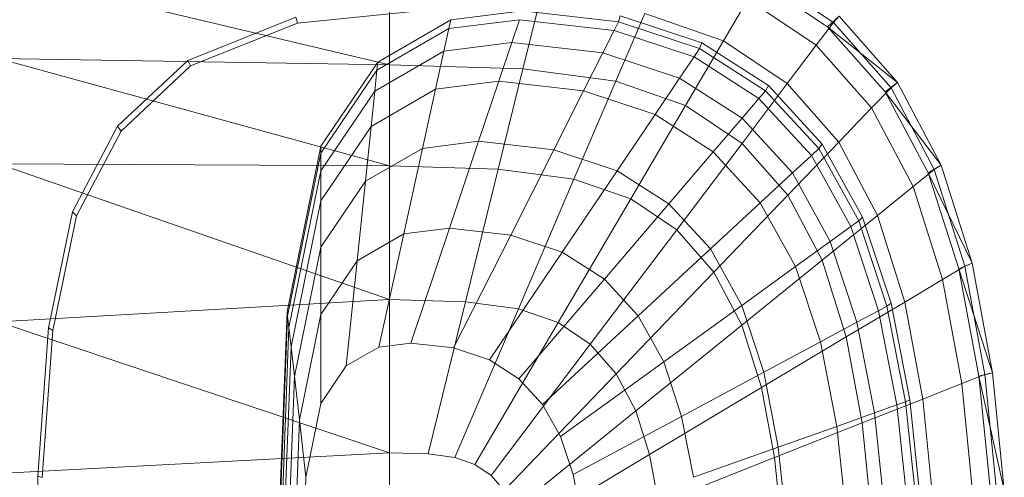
# Model space of a CAD drawing. Header units: metres. Extents: x 391.1 to 427.5, y 12.7 to 28.4.
# Tile 32 of 139: x 404.474 to 404.732, y 26.575 to 26.695. Entities that reach past the tile are written whole.
import ezdxf

# ---------------------------------------------------------------- set-up
doc = ezdxf.new("R2010")
doc.units = ezdxf.units.M
doc.layers.add('02_MOBILIARIO', color=7, linetype='Continuous', lineweight=18)
doc.layers.add('A-DETL-____-MBND', color=7, linetype='Continuous', lineweight=18)

# ---------------------------------------------------------------- blocks, each defined once
blk = doc.blocks.new('Family - Rentamans P1-154566-04_TEL_P1')
at = {"layer": 'A-DETL-____-MBND', "color": 253, "true_color": 0xaaaaaa}
for p, q in [((0, 0.35008), (0.10273, 0.32574)), ((0.21918, 0.33686), (0.2005, 0.34941)), ((0.21762, 0.33569), (0.19894, 0.34814)), ((0.10273, 0.34405), (0.10273, 0.32574)), ((0.1422, 0.34287), (0.13772, 0.3247)), ((0.1903, 0.33203), (0.19671, 0.34296)), ((0.21467, 0.33089), (0.19671, 0.34296)), ((0.07861, 0.33669), (0.11566, 0.34041)), ((0.11875, 0.33749), (0.13755, 0.33987)), ((0.13755, 0.33987), (0.1628, 0.33702)), ((0.16971, 0.33917), (0.1621, 0.32141)), ((0.1628, 0.33702), (0.16318, 0.33856)), ((0.16318, 0.33856), (0.18466, 0.33146)), ((0.1903, 0.33203), (0.16971, 0.33917)), ((0.21762, 0.33569), (0.22069, 0.33849)), ((0.21918, 0.33686), (0.22069, 0.33849)), ((0.23596, 0.32112), (0.22069, 0.33849)), ((0.04977, 0.3269), (0.07816, 0.33823)), ((0.05051, 0.32548), (0.07861, 0.33669)), ((0.07861, 0.33669), (0.07816, 0.33823)), ((0.09963, 0.32643), (0.11875, 0.33749)), ((0.11825, 0.33522), (0.13678, 0.33756)), ((0.11875, 0.33749), (0.11825, 0.33522)), ((0.13476, 0.33156), (0.13678, 0.33756)), ((0.13678, 0.33756), (0.16165, 0.33475)), ((0.16165, 0.33475), (0.1628, 0.33702)), ((0.1628, 0.33702), (0.18406, 0.32998)), ((0.21467, 0.33089), (0.21918, 0.33686)), ((0.23426, 0.31971), (0.21918, 0.33686)), ((0.09941, 0.32432), (0.11825, 0.33522)), ((0.11825, 0.33522), (0.11696, 0.32931)), ((0.15867, 0.32886), (0.16165, 0.33475)), ((0.16165, 0.33475), (0.1826, 0.32782)), ((0.2327, 0.31866), (0.21762, 0.33569)), ((0.23596, 0.32112), (0.21762, 0.33569)), ((0.11696, 0.32931), (0.13476, 0.33156)), ((0.13135, 0.32141), (0.13476, 0.33156)), ((0.13476, 0.33156), (0.15867, 0.32886)), ((0.18036, 0.31508), (0.1903, 0.33203)), ((0.18406, 0.32998), (0.18466, 0.33146)), ((0.18466, 0.33146), (0.20212, 0.32026)), ((0.20704, 0.32079), (0.1903, 0.33203)), ((0.20704, 0.32079), (0.21467, 0.33089)), ((0.22917, 0.3144), (0.21467, 0.33089)), ((0.09884, 0.31884), (0.11696, 0.32931)), ((0.11696, 0.32931), (0.11476, 0.31932)), ((0.15363, 0.3189), (0.15867, 0.32886)), ((0.15867, 0.32886), (0.17881, 0.3222)), ((0.1826, 0.32782), (0.18406, 0.32998)), ((0.18406, 0.32998), (0.20135, 0.31889)), ((0.10273, 0.32574), (0, 0.32734)), ((0, 0.32734), (0.10273, 0.29924)), ((0.03136, 0.30959), (0.04977, 0.3269)), ((0.03228, 0.30834), (0.05051, 0.32548)), ((0.05051, 0.32548), (0.04977, 0.3269)), ((0.08473, 0.30435), (0.09963, 0.32643)), ((0.09941, 0.32432), (0.09963, 0.32643)), ((0.10273, 0.32574), (0.10273, 0.29924)), ((0.13772, 0.3247), (0.10273, 0.32574)), ((0.17881, 0.3222), (0.1826, 0.32782)), ((0.1826, 0.32782), (0.19963, 0.31689)), ((0.08473, 0.30256), (0.09941, 0.32432)), ((0.09941, 0.32432), (0.09884, 0.31884)), ((0.13772, 0.3247), (0.13123, 0.29839)), ((0.1621, 0.32141), (0.13772, 0.3247)), ((0.11476, 0.31932), (0.13135, 0.32141)), ((0.12606, 0.30567), (0.13135, 0.32141)), ((0.13135, 0.32141), (0.15363, 0.3189)), ((0.1621, 0.32141), (0.1511, 0.29571)), ((0.18036, 0.31508), (0.1621, 0.32141)), ((0.1724, 0.31269), (0.17881, 0.3222)), ((0.17881, 0.3222), (0.19518, 0.3117)), ((0.19519, 0.30512), (0.20704, 0.32079)), ((0.22054, 0.30543), (0.20704, 0.32079)), ((0.2327, 0.31866), (0.23596, 0.32112)), ((0.23426, 0.31971), (0.23596, 0.32112)), ((0.24746, 0.29938), (0.23596, 0.32112)), ((0.08473, 0.29792), (0.09884, 0.31884)), ((0.09788, 0.30955), (0.11476, 0.31932)), ((0.09884, 0.31884), (0.09788, 0.30955)), ((0.11476, 0.31932), (0.11135, 0.30381)), ((0.14581, 0.30344), (0.15363, 0.3189)), ((0.15363, 0.3189), (0.1724, 0.31269)), ((0.19963, 0.31689), (0.20135, 0.31889)), ((0.20135, 0.31889), (0.20212, 0.32026)), ((0.20135, 0.31889), (0.2153, 0.30374)), ((0.20212, 0.32026), (0.21621, 0.30495)), ((0.22917, 0.3144), (0.23426, 0.31971)), ((0.24405, 0.29737), (0.2327, 0.31866)), ((0.24746, 0.29938), (0.2327, 0.31866)), ((0.24562, 0.29825), (0.23426, 0.31971)), ((0.19518, 0.3117), (0.19963, 0.31689)), ((0.19963, 0.31689), (0.21338, 0.30196)), ((0.16244, 0.29794), (0.17239, 0.31269)), ((0.18036, 0.31508), (0.16597, 0.29056)), ((0.1724, 0.31269), (0.18765, 0.3029)), ((0.19519, 0.30512), (0.18036, 0.31508)), ((0.22054, 0.30543), (0.22917, 0.3144)), ((0.24008, 0.29377), (0.22917, 0.3144)), ((0.18765, 0.3029), (0.19518, 0.3117)), ((0.19518, 0.3117), (0.20839, 0.29735)), ((0.01958, 0.28716), (0.03136, 0.30959)), ((0.02062, 0.28613), (0.03228, 0.30834)), ((0.03228, 0.30834), (0.03136, 0.30959)), ((0.08473, 0.29006), (0.09788, 0.30955)), ((0.09788, 0.30955), (0.09638, 0.29516)), ((0.11135, 0.30381), (0.12606, 0.30567)), ((0.1184, 0.28289), (0.12606, 0.30567)), ((0.12606, 0.30567), (0.14581, 0.30344)), ((0.17806, 0.28244), (0.19519, 0.30512)), ((0.20717, 0.2915), (0.19519, 0.30512)), ((0.20717, 0.2915), (0.22054, 0.30542)), ((0.2153, 0.30374), (0.21621, 0.30495)), ((0.21621, 0.30495), (0.22681, 0.2858)), ((0.23071, 0.2862), (0.22054, 0.30543)), ((0.07584, 0.26096), (0.08473, 0.30435)), ((0.07598, 0.25981), (0.08473, 0.30256)), ((0.08473, 0.30256), (0.08473, 0.30435)), ((0.08473, 0.29792), (0.08473, 0.30256)), ((0.09638, 0.29516), (0.11135, 0.30381)), ((0.11135, 0.30381), (0.10642, 0.28138)), ((0.13449, 0.28107), (0.14581, 0.30344)), ((0.14581, 0.30344), (0.16244, 0.29794)), ((0.17596, 0.28926), (0.18765, 0.3029)), ((0.18765, 0.3029), (0.19996, 0.28953)), ((0.21338, 0.30196), (0.2153, 0.30374)), ((0.2153, 0.30374), (0.2258, 0.28478)), ((0.10273, 0.29924), (0, 0.29972)), ((0, 0.29972), (0.10273, 0.26415)), ((0.20839, 0.29735), (0.21338, 0.30196)), ((0.21338, 0.30196), (0.22372, 0.28328)), ((0.07631, 0.25683), (0.08473, 0.29792)), ((0.08473, 0.29792), (0.08473, 0.29006)), ((0.10273, 0.29924), (0.10273, 0.26415)), ((0.13123, 0.29839), (0.10273, 0.29924)), ((0.13123, 0.29839), (0.12265, 0.26356)), ((0.1511, 0.29571), (0.13123, 0.29839)), ((0.14804, 0.27659), (0.16244, 0.29794)), ((0.16244, 0.29794), (0.17596, 0.28926)), ((0.19996, 0.28953), (0.20839, 0.29735)), ((0.20839, 0.29735), (0.21834, 0.27939)), ((0.24008, 0.29377), (0.24562, 0.29825)), ((0.24405, 0.29737), (0.24746, 0.29938)), ((0.25202, 0.27221), (0.24405, 0.29737)), ((0.25554, 0.27371), (0.24405, 0.29737)), ((0.24562, 0.29825), (0.24746, 0.29938)), ((0.25359, 0.2729), (0.24562, 0.29825)), ((0.25554, 0.27371), (0.24746, 0.29938)), ((0.08473, 0.27788), (0.09638, 0.29516)), ((0.09638, 0.29516), (0.09423, 0.27433)), ((0.1511, 0.29571), (0.13653, 0.26169)), ((0.1511, 0.29571), (0.16597, 0.29056)), ((0.23071, 0.2862), (0.24008, 0.29377)), ((0.24775, 0.26941), (0.24008, 0.29377)), ((0.07689, 0.25177), (0.08473, 0.29006)), ((0.08473, 0.29006), (0.08473, 0.27788)), ((0.16597, 0.29056), (0.14692, 0.25809)), ((0.16597, 0.29056), (0.17805, 0.28244)), ((0.18688, 0.27741), (0.19996, 0.28953)), ((0.18781, 0.27134), (0.20717, 0.2915)), ((0.19996, 0.28953), (0.20923, 0.2728)), ((0.21618, 0.27446), (0.20717, 0.2915)), ((0.01327, 0.25673), (0.01958, 0.28716)), ((0.02062, 0.28613), (0.01958, 0.28716)), ((0.15906, 0.26952), (0.17596, 0.28926)), ((0.17596, 0.28926), (0.18688, 0.27741)), ((0.01437, 0.25599), (0.02062, 0.28613)), ((0.21618, 0.27446), (0.23071, 0.2862)), ((0.22372, 0.28328), (0.2258, 0.28478)), ((0.2258, 0.28478), (0.22681, 0.2858)), ((0.2258, 0.28478), (0.23317, 0.26239)), ((0.22681, 0.2858), (0.23426, 0.26319)), ((0.23785, 0.2635), (0.23071, 0.2862)), ((0.10642, 0.28138), (0.1184, 0.28289)), ((0.10826, 0.25273), (0.1184, 0.28289)), ((0.1184, 0.28289), (0.13449, 0.28107)), ((0.17805, 0.28244), (0.15537, 0.25241)), ((0.17805, 0.28244), (0.18781, 0.27134)), ((0.21834, 0.27939), (0.22372, 0.28328)), ((0.22372, 0.28328), (0.23099, 0.26122)), ((0.09423, 0.27433), (0.10642, 0.28138)), ((0.10642, 0.28138), (0.09989, 0.25167)), ((0.1195, 0.25146), (0.13449, 0.28107)), ((0.13449, 0.28107), (0.14804, 0.27659)), ((0.20923, 0.2728), (0.21834, 0.27939)), ((0.21834, 0.27939), (0.22533, 0.25818)), ((0.07778, 0.24394), (0.08473, 0.27788)), ((0.08473, 0.27788), (0.08473, 0.26025)), ((0.12897, 0.24833), (0.14804, 0.27659)), ((0.14804, 0.27659), (0.15906, 0.26952)), ((0.16795, 0.25986), (0.18688, 0.27741)), ((0.18688, 0.27741), (0.19509, 0.26258)), ((0.08473, 0.26025), (0.09423, 0.27433)), ((0.09423, 0.27433), (0.09137, 0.24674)), ((0.19515, 0.25746), (0.21618, 0.27446)), ((0.22251, 0.25433), (0.21618, 0.27446)), ((0.18781, 0.27134), (0.16218, 0.24466)), ((0.18781, 0.27134), (0.19515, 0.25746)), ((0.19509, 0.26258), (0.20923, 0.2728)), ((0.20923, 0.2728), (0.21574, 0.25304)), ((0.24775, 0.26941), (0.25359, 0.2729)), ((0.25202, 0.27221), (0.25554, 0.27371)), ((0.2573, 0.24402), (0.25202, 0.27221)), ((0.26089, 0.24493), (0.25202, 0.27221)), ((0.25359, 0.2729), (0.25554, 0.27371)), ((0.25887, 0.24449), (0.25359, 0.2729)), ((0.26089, 0.24493), (0.25554, 0.27371)), ((0.13667, 0.24339), (0.15906, 0.26952)), ((0.15906, 0.26952), (0.16795, 0.25986)), ((0.23785, 0.2635), (0.24775, 0.26941)), ((0.25282, 0.2421), (0.24775, 0.26941)), ((0.10273, 0.26415), (0, 0.2583)), ((0.10273, 0.26415), (0.10273, 0.22395)), ((0.12264, 0.26356), (0.10273, 0.26415)), ((0.12264, 0.26356), (0.11281, 0.22365)), ((0.12264, 0.26356), (0.13653, 0.26169)), ((0.22251, 0.25433), (0.23785, 0.2635)), ((0.24258, 0.23805), (0.23785, 0.2635)), ((0.07287, 0.18276), (0.07584, 0.26096)), ((0.07598, 0.25981), (0.07584, 0.26096)), ((0.11983, 0.2227), (0.13653, 0.26169)), ((0.13653, 0.26169), (0.14692, 0.25809)), ((0.17464, 0.24778), (0.19509, 0.26258)), ((0.19509, 0.26258), (0.20086, 0.24506)), ((0.22533, 0.25818), (0.23099, 0.26122)), ((0.23099, 0.26122), (0.23317, 0.26239)), ((0.23099, 0.26122), (0.2358, 0.23649)), ((0.23317, 0.26239), (0.23426, 0.26319)), ((0.23317, 0.26239), (0.23806, 0.23729)), ((0.23426, 0.26319), (0.23919, 0.23784)), ((0, 0.2583), (0.10273, 0.22395)), ((0.07304, 0.18276), (0.07598, 0.25981)), ((0.07631, 0.25683), (0.07598, 0.25981)), ((0.07907, 0.2326), (0.08473, 0.26025)), ((0.08473, 0.26025), (0.08473, 0.23691)), ((0.14288, 0.23664), (0.16795, 0.25986)), ((0.16795, 0.25986), (0.17464, 0.24778)), ((0.01046, 0.21786), (0.01327, 0.25673)), ((0.01159, 0.21751), (0.01437, 0.25599)), ((0.01437, 0.25599), (0.01327, 0.25673)), ((0.074, 0.19601), (0.07631, 0.25683)), ((0.07689, 0.25177), (0.07631, 0.25683)), ((0.14692, 0.25809), (0.12509, 0.22088)), ((0.14692, 0.25809), (0.15537, 0.25241)), ((0.19515, 0.25746), (0.16731, 0.23496)), ((0.19515, 0.25746), (0.20031, 0.24107)), ((0.21574, 0.25304), (0.22533, 0.25818)), ((0.22533, 0.25818), (0.22995, 0.23441)), ((0.20031, 0.24107), (0.22251, 0.25433)), ((0.2267, 0.23178), (0.22251, 0.25433)), ((0.07426, 0.18276), (0.07689, 0.25177)), ((0.07689, 0.25177), (0.07778, 0.24394)), ((0.09137, 0.24674), (0.09989, 0.25167)), ((0.09989, 0.25167), (0.10826, 0.25273)), ((0.10826, 0.25273), (0.1195, 0.25146)), ((0.1195, 0.25146), (0.12897, 0.24833)), ((0.15537, 0.25241), (0.12937, 0.21801)), ((0.15537, 0.25241), (0.16218, 0.24466)), ((0.20086, 0.24506), (0.21574, 0.25304)), ((0.21574, 0.25304), (0.22004, 0.23089)), ((0.12897, 0.24833), (0.13667, 0.24339)), ((0.08473, 0.23691), (0.09137, 0.24674)), ((0.14756, 0.2282), (0.17464, 0.24778)), ((0.17464, 0.24778), (0.17934, 0.23351)), ((0.07545, 0.18276), (0.07778, 0.24394)), ((0.07778, 0.24394), (0.07907, 0.2326)), ((0.16218, 0.24466), (0.13282, 0.21409)), ((0.13667, 0.24339), (0.14288, 0.23664)), ((0.16218, 0.24466), (0.16731, 0.23496)), ((0.17934, 0.23351), (0.20086, 0.24506)), ((0.20086, 0.24506), (0.20468, 0.22542)), ((0.25282, 0.2421), (0.25887, 0.24449)), ((0.2573, 0.24402), (0.26089, 0.24493)), ((0.26035, 0.21386), (0.2573, 0.24402)), ((0.26398, 0.21415), (0.2573, 0.24402)), ((0.25887, 0.24449), (0.26089, 0.24493)), ((0.26192, 0.2141), (0.25887, 0.24449)), ((0.26398, 0.21415), (0.26089, 0.24493)), ((0.20031, 0.24107), (0.17092, 0.2235)), ((0.20031, 0.24107), (0.20372, 0.22269)), ((0.24258, 0.23805), (0.25282, 0.2421)), ((0.25575, 0.21289), (0.25282, 0.2421)), ((0.2267, 0.23178), (0.24258, 0.23805)), ((0.23806, 0.23729), (0.23919, 0.23784)), ((0.23919, 0.23784), (0.24205, 0.21072)), ((0.24532, 0.21083), (0.24258, 0.23805)), ((0.08078, 0.21759), (0.08473, 0.23691)), ((0.14288, 0.23664), (0.14756, 0.2282)), ((0.22995, 0.23441), (0.2358, 0.23649)), ((0.2358, 0.23649), (0.23806, 0.2373)), ((0.2358, 0.23649), (0.23859, 0.21004)), ((0.23806, 0.23729), (0.24088, 0.21045)), ((0.07717, 0.18276), (0.07907, 0.2326)), ((0.08078, 0.21759), (0.07907, 0.2326)), ((0.16731, 0.23496), (0.13541, 0.20918)), ((0.15084, 0.21822), (0.17934, 0.23351)), ((0.16731, 0.23496), (0.17092, 0.2235)), ((0.17934, 0.23351), (0.18245, 0.21752)), ((0.22004, 0.23089), (0.22995, 0.23441)), ((0.22995, 0.23441), (0.23263, 0.20898)), ((0.20373, 0.22269), (0.2267, 0.23177)), ((0.20468, 0.22542), (0.22004, 0.23089)), ((0.22004, 0.23089), (0.22254, 0.20719)), ((0.22913, 0.20764), (0.2267, 0.23178)), ((0.14756, 0.2282), (0.15084, 0.21822)), ((0.18245, 0.21752), (0.20468, 0.22542)), ((0.20468, 0.22542), (0.20689, 0.20442)), ((0.10273, 0.22395), (0, 0.2185)), ((0.10273, 0.22395), (0.10273, 0.18276)), ((0.10273, 0.22395), (0.11281, 0.22365)), ((0.11281, 0.22365), (0.11983, 0.2227)), ((0.11983, 0.2227), (0.12509, 0.22088)), ((0.17092, 0.2235), (0.13724, 0.20338)), ((0.17092, 0.2235), (0.1733, 0.21066)), ((0.20373, 0.22269), (0.1733, 0.21066)), ((0.20373, 0.22269), (0.2057, 0.20303)), ((0.12509, 0.22088), (0.12937, 0.21801)), ((0.00965, 0.18276), (0.01046, 0.21786)), ((0.01159, 0.21751), (0.01046, 0.21786)), ((0.07945, 0.18276), (0.08078, 0.21759)), ((0.12937, 0.21801), (0.13282, 0.21409)), ((0.15084, 0.21822), (0.15302, 0.20705))]:
    blk.add_line(p, q, dxfattribs=at)
blk = doc.blocks.new('LONDR55-XX_ZZ-ARQ-CAA-M3D-Londres55_ifc-1-04_TEL_P1')
at = {"layer": '02_MOBILIARIO', "color": 253, "lineweight": 18, "true_color": 0xaaaaaa}
blk.add_blockref('Family - Rentamans P1-154566-04_TEL_P1', (404.46838, 26.35771), dxfattribs=at)

msp = doc.modelspace()

# ---------------------------------------------------------------- block references
at = {"lineweight": 5}
msp.add_blockref('LONDR55-XX_ZZ-ARQ-CAA-M3D-Londres55_ifc-1-04_TEL_P1', (0, 0), dxfattribs=at)

doc.saveas('drawing.dxf')
